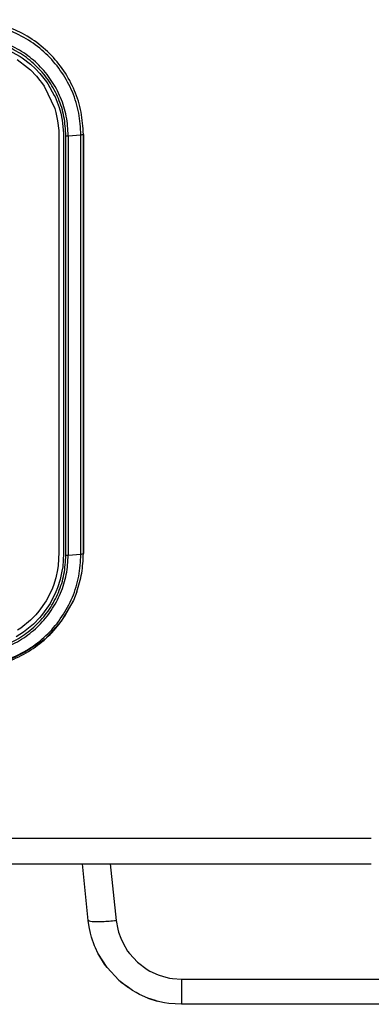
# Model space of a CAD drawing. Header units: millimetres. Extents: x -1041 to -481, y -163 to 556.
# Tile 22 of 36: x -668 to -630, y -163 to -58. Entities that reach past the tile are written whole.
import ezdxf

# ---------------------------------------------------------------- set-up
doc = ezdxf.new("R2010")
doc.units = ezdxf.units.MM

# ---------------------------------------------------------------- blocks, each defined once
blk = doc.blocks.new('Fuss_3__8', base_point=(-661.3, -162.98))
at = {"color": 7, "linetype": 'Continuous'}
for p, q in [((-660.67, -154.03), (-661.3, -147.98)), ((-661.3, -147.98), (-658.32, -147.98)), ((-658.32, -147.98), (-630.49, -147.98)), ((-660.57, -154.71), (-660.67, -154.03)), ((-660.43, -155.38), (-660.57, -154.71)), ((-660.31, -155.82), (-660.43, -155.38)), ((-590.92, -154.56), (-591.91, -156.15)), ((-659.64, -157.51), (-659.91, -156.94)), ((-658.66, -159.07), (-659.64, -157.51)), ((-594.16, -158.62), (-596.35, -160.29)), ((-657.42, -160.42), (-658.66, -159.07)), ((-657.42, -160.42), (-656.38, -161.2)), ((-654.3, -162.32), (-655.21, -161.92)), ((-654.3, -162.32), (-653.31, -162.64)), ((-599.83, -162), (-600.09, -162.08)), ((-599.45, -161.86), (-599.83, -162)), ((-599.45, -161.86), (-599.83, -162)), ((-650.72, -162.98), (-652.09, -162.89)), ((-605.53, -162.98), (-650.72, -162.98))]:
    blk.add_line(p, q, dxfattribs=at)
at = {"color": 1, "linetype": 'Continuous'}
for p, q in [((-658.32, -147.98), (-657.69, -154.03)), ((-593.06, -152.64), (-592.68, -151.85)), ((-592.68, -151.85), (-592.61, -151.64)), ((-594.15, -154.45), (-593.06, -152.64)), ((-660.57, -154.71), (-660.67, -154.03)), ((-657.69, -154.03), (-657.52, -154.97)), ((-594.43, -154.82), (-594.15, -154.45)), ((-660.43, -155.38), (-660.57, -154.71)), ((-660.31, -155.82), (-660.43, -155.38)), ((-657.52, -154.97), (-657.44, -155.28)), ((-657.44, -155.28), (-657.21, -155.93)), ((-596.17, -156.7), (-594.43, -154.82)), ((-659.99, -156.74), (-660.31, -155.82)), ((-657.21, -155.93), (-656.96, -156.47)), ((-656.96, -156.47), (-656.47, -157.3)), ((-592.05, -156.33), (-592.68, -157.11)), ((-591.91, -156.15), (-592.05, -156.33)), ((-659.91, -156.94), (-659.99, -156.74)), ((-658.93, -158.7), (-659.64, -157.51)), ((-656.47, -157.3), (-656.28, -157.56)), ((-656.28, -157.56), (-655.41, -158.5)), ((-598.22, -158.24), (-596.17, -156.7)), ((-592.68, -157.11), (-594.16, -158.62)), ((-655.41, -158.5), (-654.38, -159.27)), ((-600.53, -159.37), (-598.62, -158.47)), ((-598.62, -158.47), (-598.22, -158.24)), ((-658.66, -159.07), (-658.93, -158.7)), ((-654.38, -159.27), (-654.1, -159.43)), ((-654.1, -159.43), (-653.23, -159.84)), ((-602.99, -160.06), (-601.35, -159.66)), ((-601.35, -159.66), (-600.53, -159.37)), ((-657.15, -160.65), (-657.42, -160.42)), ((-656.38, -161.2), (-657.15, -160.65)), ((-653.23, -159.84), (-652.66, -160.02)), ((-652.66, -160.02), (-652, -160.18)), ((-652, -160.18), (-651.68, -160.23)), ((-651.68, -160.23), (-650.72, -160.3)), ((-650.72, -160.3), (-650.72, -162.98)), ((-650.72, -160.3), (-605.53, -160.3)), ((-605.53, -160.3), (-603.47, -160.14)), ((-605.53, -160.3), (-605.53, -162.98)), ((-603.47, -160.14), (-602.99, -160.06)), ((-596.85, -160.6), (-599.45, -161.86)), ((-596.65, -160.48), (-596.85, -160.6)), ((-596.35, -160.29), (-596.65, -160.48)), ((-655.95, -161.51), (-656.38, -161.2)), ((-655.55, -161.74), (-655.95, -161.51)), ((-655.21, -161.92), (-655.55, -161.74)), ((-653.49, -162.59), (-654.3, -162.32)), ((-653.31, -162.64), (-653.49, -162.59)), ((-653.02, -162.72), (-653.31, -162.64)), ((-652.54, -162.82), (-653.02, -162.72)), ((-652.09, -162.89), (-652.54, -162.82)), ((-602.71, -162.75), (-605.53, -162.98)), ((-602.44, -162.7), (-602.71, -162.75)), ((-600.76, -162.3), (-602.44, -162.7)), ((-600.09, -162.08), (-600.76, -162.3)), ((-599.83, -162), (-600.09, -162.08))]:
    blk.add_line(p, q, dxfattribs=at)
blk.add_spline([(-660.67, -154.03), (-660.56, -154.08), (-660.26, -154.14), (-659.78, -154.16), (-659.17, -154.14), (-658.45, -154.1), (-657.69, -154.03)], degree=3, dxfattribs=at)
blk = doc.blocks.new('Bedienfeldblende__9', base_point=(-786.29, -127.14))
at = {"color": 1, "linetype": 'Continuous'}
for p, q in [((-669.16, -61.14), (-667.93, -61.82)), ((-667.93, -61.82), (-667.7, -61.98)), ((-667.7, -61.98), (-666.81, -62.66)), ((-668.25, -62.16), (-667.13, -62.99)), ((-667.13, -62.99), (-666.82, -63.27)), ((-666.81, -62.66), (-666.29, -63.15)), ((-666.82, -63.27), (-666.19, -63.93)), ((-666.29, -63.15), (-665.82, -63.65)), ((-666.19, -63.93), (-665.82, -64.38)), ((-665.82, -63.65), (-665.12, -64.54)), ((-665.82, -64.38), (-665.66, -64.59)), ((-665.66, -64.59), (-665.38, -64.99)), ((-665.38, -64.99), (-664.25, -67.38)), ((-665.12, -64.54), (-664.97, -64.76)), ((-664.97, -64.76), (-664.29, -65.98)), ((-664.29, -65.98), (-664.21, -66.14)), ((-664.21, -66.14), (-663.78, -67.28)), ((-664.25, -67.38), (-664.12, -67.82)), ((-664.12, -67.82), (-663.94, -68.69)), ((-663.78, -67.28), (-663.61, -67.89)), ((-663.61, -67.89), (-663.46, -68.64)), ((-663.94, -68.69), (-663.82, -69.74)), ((-663.46, -68.64), (-663.32, -70.02)), ((-663.82, -69.74), (-663.81, -70.03)), ((-663.81, -70.03), (-663.81, -114.78)), ((-663.32, -70.02), (-663.32, -114.89)), ((-663.05, -115.05), (-663.05, -70.29)), ((-662.8, -70.29), (-661.45, -70.2)), ((-662.8, -70.29), (-662.8, -115.04)), ((-661.45, -114.96), (-661.45, -70.2)), ((-661.19, -70.14), (-661.19, -114.89)), ((-663.81, -114.78), (-663.88, -116.16)), ((-663.32, -114.89), (-663.39, -116.28)), ((-662.8, -115.04), (-661.45, -114.96)), ((-663.95, -116.63), (-664.13, -117.48)), ((-663.88, -116.16), (-663.95, -116.63)), ((-663.39, -116.28), (-663.47, -116.76)), ((-664.13, -117.48), (-664.39, -118.29)), ((-663.66, -117.65), (-663.95, -118.55)), ((-663.47, -116.76), (-663.66, -117.65)), ((-664.39, -118.29), (-664.57, -118.74)), ((-663.95, -118.55), (-664.12, -118.98)), ((-664.57, -118.74), (-665.17, -119.93)), ((-664.12, -118.98), (-664.74, -120.2)), ((-665.17, -119.93), (-665.93, -121.02)), ((-664.74, -120.2), (-665.55, -121.36)), ((-666.27, -121.42), (-666.84, -122)), ((-665.83, -121.7), (-666.5, -122.4)), ((-665.93, -121.02), (-666.27, -121.42)), ((-665.55, -121.36), (-665.83, -121.7)), ((-667.87, -122.85), (-668.21, -123.07)), ((-666.84, -122), (-667.87, -122.85)), ((-666.5, -122.4), (-667.58, -123.28)), ((-667.58, -123.28), (-668.37, -123.78))]:
    blk.add_line(p, q, dxfattribs=at)
at = {"color": 7, "linetype": 'Continuous'}
for p, q in [((-661.19, -114.89), (-661.19, -70.14)), ((-661.9, -118.98), (-662.26, -119.89)), ((-662.26, -119.89), (-663.55, -122.1)), ((-663.55, -122.1), (-665.27, -124)), ((-665.27, -124), (-667.42, -125.42)), ((-667.42, -125.42), (-669.69, -126.53))]:
    blk.add_line(p, q, dxfattribs=at)
for points in [[(-661.19, -70.14), (-661.43, -67.77), (-662.13, -65.48), (-663.27, -63.37), (-664.8, -61.52), (-666.66, -60), (-668.78, -58.87), (-671.09, -58.17), (-673.49, -57.9)], [(-661.9, -118.98), (-661.37, -116.97), (-661.19, -114.89)], [(-673.49, -127.14), (-671.14, -126.91), (-668.88, -126.25), (-666.79, -125.17), (-664.95, -123.71), (-663.42, -121.93), (-662.26, -119.89)]]:
    blk.add_spline(points, degree=3, dxfattribs=at)
at = {"color": 1, "linetype": 'Continuous'}
for points in [[(-661.19, -70.14), (-661.43, -67.77), (-662.13, -65.48), (-663.27, -63.37), (-664.8, -61.52), (-666.66, -60), (-668.78, -58.87), (-671.09, -58.17), (-673.49, -57.9)], [(-661.45, -70.2), (-661.68, -67.87), (-662.36, -65.62), (-663.48, -63.55), (-664.97, -61.74), (-666.8, -60.25), (-668.88, -59.14), (-671.14, -58.46), (-673.49, -58.23)], [(-662.8, -70.29), (-663.01, -68.21), (-663.62, -66.22), (-664.61, -64.38), (-665.93, -62.77), (-667.55, -61.45), (-669.4, -60.47), (-671.4, -59.86), (-673.49, -59.66)], [(-663.05, -70.29), (-663.26, -68.27), (-663.85, -66.32), (-664.81, -64.53), (-666.11, -62.96), (-667.69, -61.66), (-669.5, -60.71), (-671.45, -60.12), (-673.49, -59.92)], [(-663.05, -70.29), (-662.93, -70.29), (-662.8, -70.29)], [(-661.45, -70.2), (-661.32, -70.17), (-661.19, -70.14)], [(-673.49, -126.93), (-671.14, -126.7), (-668.88, -126.02), (-666.8, -124.92), (-664.97, -123.43), (-663.48, -121.61), (-662.36, -119.54), (-661.68, -117.29), (-661.45, -114.96)], [(-673.49, -125.66), (-671.4, -125.46), (-669.4, -124.86), (-667.55, -123.87), (-665.93, -122.55), (-664.61, -120.94), (-663.62, -119.11), (-663.01, -117.11), (-662.8, -115.04)], [(-673.49, -125.42), (-671.45, -125.22), (-669.5, -124.63), (-667.69, -123.67), (-666.11, -122.38), (-664.81, -120.81), (-663.85, -119.02), (-663.26, -117.07), (-663.05, -115.05)], [(-663.05, -115.05), (-662.93, -115.04), (-662.8, -115.04)], [(-661.9, -118.98), (-661.37, -116.97), (-661.19, -114.89)], [(-661.45, -114.96), (-661.32, -114.92), (-661.19, -114.89)]]:
    blk.add_spline(points, degree=3, dxfattribs=at)
blk = doc.blocks.new('Seitenteil_rechts__25', base_point=(-954.73, -147.98))
at = {"color": 1, "linetype": 'Continuous'}
blk.add_line((-630.49, -145.3), (-915.49, -145.3), dxfattribs=at)
at = {"color": 7, "linetype": 'Continuous'}
blk.add_line((-892.88, -147.98), (-661.3, -147.98), dxfattribs=at)
blk = doc.blocks.new('Seitenteil-rechts-kpl___26', base_point=(-954.73, -147.98))
blk.add_blockref('Seitenteil_rechts__25', (-954.73, -147.98))
blk = doc.blocks.new('Gehaeuse_kpl__68', base_point=(-955.49, -151.96))
blk.add_blockref('Seitenteil-rechts-kpl___26', (-954.73, -147.98))
blk = doc.blocks.new('L10-für-dxf-Internet__92', base_point=(-1040.84, -162.98))
for name, p in [('Gehaeuse_kpl__68', (-955.49, -151.96)), ('Bedienfeldblende__9', (-786.29, -127.14)), ('Fuss_3__8', (-661.3, -162.98))]:
    blk.add_blockref(name, p)
blk = doc.blocks.new('SA_LinksB', base_point=(-811, 178))
blk.add_blockref('L10-für-dxf-Internet__92', (-1040.84, -162.98))

msp = doc.modelspace()

# ---------------------------------------------------------------- block references
msp.add_blockref('SA_LinksB', (-811, 178))

doc.saveas('drawing.dxf')
